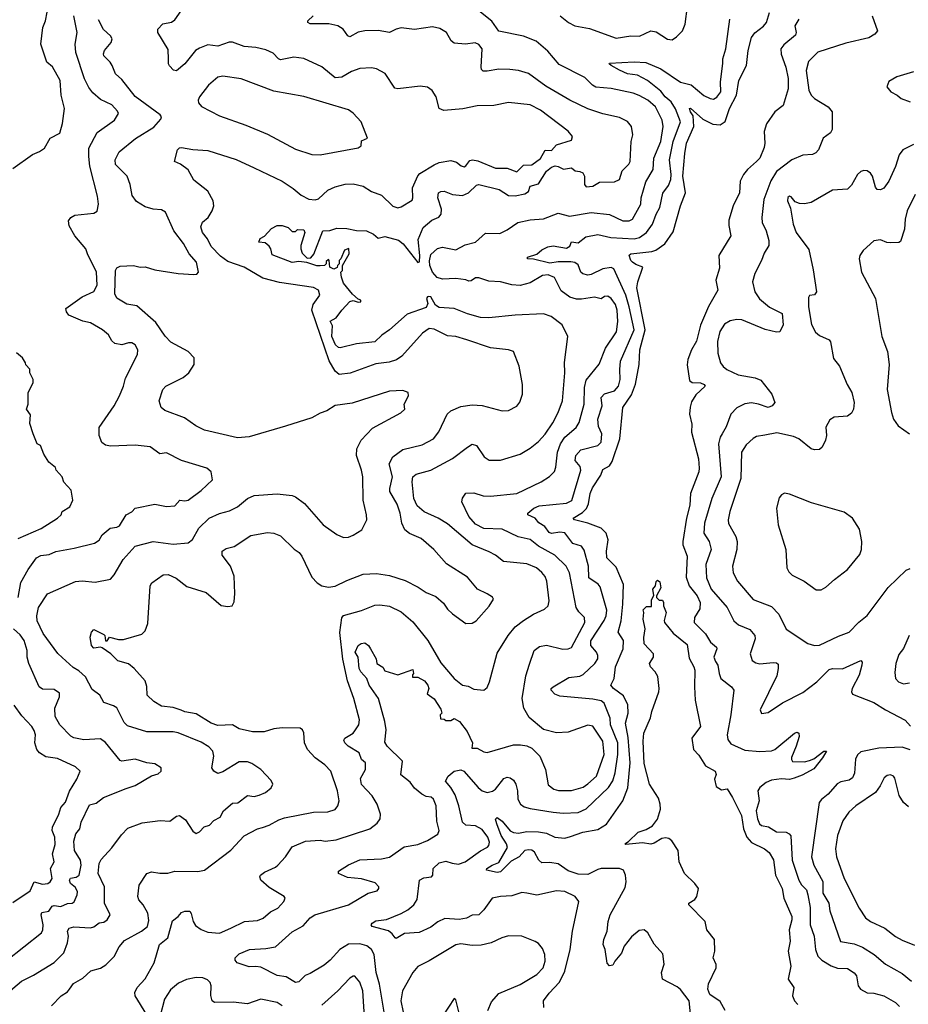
# Model space of a CAD drawing. Extents: x 1771496 to 1971148, y 471553 to 643630.
# Tile 18 of 256: x 1807707 to 1813083, y 538623 to 544582. Entities that reach past the tile are written whole.
import ezdxf

# ---------------------------------------------------------------- set-up
doc = ezdxf.new("R2010")
doc.units = 0

msp = doc.modelspace()

# ---------------------------------------------------------------- linework, layer by layer
at = {"layer": '0CON10XD'}
for points in [[(1810976.5, 544605), (1811026.7, 544565), (1811064.8, 544544.8), (1811155, 544529.3), (1811315, 544470), (1811405, 544483.8), (1811457.1, 544482.9), (1811525.4, 544515.4), (1811558.5, 544508.5), (1811626.1, 544463.9), (1811655, 544461.2), (1811681.2, 544478.8), (1811716, 544515), (1811734, 544555), (1811746.9, 544665)], [(1807665, 543682.5), (1807783.9, 543766.1), (1807826.1, 543783.9), (1807857.5, 543805), (1807890, 543865), (1807950, 543895), (1807966.2, 543955), (1807978, 544045), (1807957.1, 544125), (1807952, 544215), (1807905, 544297.5), (1807870, 544325), (1807834.2, 544435), (1807847.1, 544535), (1807862.5, 544575), (1807872.2, 544627.8)], [(1808088.1, 542758.1), (1808004.6, 542794.6), (1807989.2, 542815), (1807985.8, 542835), (1808085, 542904.5), (1808155, 542937.1), (1808174.6, 542975.4), (1808170.7, 543055), (1808116.5, 543165), (1808107.5, 543195), (1808040.6, 543275), (1808006.7, 543335), (1808001.4, 543365), (1808015, 543385.8), (1808040.7, 543399.3), (1808155, 543410.5), (1808176.2, 543423.8), (1808182.9, 543465), (1808177.5, 543515), (1808131.5, 543695), (1808124.3, 543754.2), (1808125.8, 543804.2), (1808175, 543900.5), (1808280.8, 543975), (1808304.3, 544015), (1808299.2, 544029.2), (1808265, 544066.9), (1808195, 544099.4), (1808148.6, 544138.6), (1808125, 544171.2), (1808099.5, 544225), (1808046.3, 544383.7), (1808041.8, 544435), (1808053.6, 544505), (1808033.8, 544605)], [(1809278, 542992), (1809177.4, 543017.4), (1809065, 543085.3), (1808965, 543117.9), (1808921.5, 543151.5), (1808865, 543210), (1808842.7, 543255), (1808813.4, 543295), (1808802.1, 543327.9), (1808812.5, 543357.5), (1808847.1, 543385), (1808871.1, 543425), (1808880.6, 543455), (1808876.7, 543485), (1808844.3, 543545), (1808761.1, 543611.1), (1808725, 543673.8), (1808678.6, 543708.6), (1808643.3, 543725), (1808661.4, 543795), (1808672.6, 543807.4), (1808685, 543809.4), (1808755, 543796.9), (1808845, 543791.1), (1809016.9, 543736.9), (1809125.4, 543685.4), (1809295.4, 543605.4), (1809361.4, 543561.4), (1809409.7, 543519.7), (1809456.6, 543496.6), (1809495, 543491.2), (1809515, 543497.5), (1809570.2, 543549.8), (1809615, 543571.1), (1809675, 543587.8), (1809725, 543588.1), (1809785, 543575.7), (1809835, 543543.1), (1809895, 543520), (1809965, 543453.3), (1809995, 543444.5), (1810015, 543448.9), (1810080.3, 543489.7), (1810086.2, 543505), (1810083.2, 543565), (1810115, 543637.3), (1810128.3, 543651.7), (1810215, 543704), (1810245, 543718.6), (1810315, 543730.8), (1810349.5, 543719.5), (1810376.9, 543696.9), (1810395, 543691.8), (1810405, 543697.1), (1810429.2, 543730.8), (1810445.3, 543734.7), (1810477.8, 543727.8), (1810585, 543682.7), (1810655, 543682.7), (1810715, 543661.2), (1810755, 543702.7), (1810805, 543704.7), (1810858.5, 543741.5), (1810885, 543791.9), (1810925, 543790), (1810954.7, 543825.3), (1811045, 543853.8), (1811052, 543875), (1811025, 543906.9), (1810857.8, 544035), (1810795, 544066.4), (1810665, 544080.4), (1810575, 544062.5), (1810475, 544061.8), (1810387.6, 544042.4), (1810272, 544032), (1810244.3, 544045), (1810225.5, 544115.5), (1810203.2, 544153.2), (1810174.3, 544174.3), (1810129.7, 544180.3), (1809995, 544164.4), (1809977, 544167), (1809917.5, 544257.5), (1809866.2, 544285), (1809835, 544291.2), (1809765, 544287.3), (1809715, 544269.1), (1809655, 544234.6), (1809615, 544231.2), (1809535, 544296.7), (1809425, 544347.1), (1809365, 544355.7), (1809285, 544339.2), (1809272, 544345), (1809239.8, 544379.8), (1809195, 544400), (1809134.5, 544414.5), (1809065, 544419.5), (1808994.5, 544445.5), (1808973.9, 544446.1), (1808905, 544422), (1808845, 544431.1), (1808795, 544410), (1808770.8, 544395), (1808705, 544314.3), (1808655, 544272), (1808636.4, 544276.4), (1808612.5, 544302.5), (1808606.2, 544315), (1808607.5, 544342.5), (1808605, 544402.5), (1808543.3, 544505), (1808543.3, 544525), (1808573.6, 544556.4), (1808625, 544567.1), (1808645, 544581.9), (1808684.4, 544635)], [(1810547.7, 541362.3), (1810443.7, 541403.7), (1810295, 541530.5), (1810239.2, 541565), (1810154.7, 541604.7), (1810110.9, 541640.9), (1810091.8, 541685), (1810080.4, 541785), (1810085, 541816), (1810105, 541832.5), (1810194, 541855), (1810325, 541925.6), (1810415, 541995.7), (1810445, 542012.5), (1810470, 542005), (1810517.6, 541937.6), (1810547.3, 541917.3), (1810615, 541917.1), (1810735, 541953.1), (1810795, 541990), (1810845, 542030), (1810885, 542072.9), (1810932, 542142), (1810965.5, 542205), (1810990.5, 542275), (1811004.4, 542445), (1811003.4, 542506.6), (1811022.5, 542665), (1810989.4, 542735), (1810922.5, 542785), (1810875, 542801.5), (1810705, 542793.8), (1810545, 542778.5), (1810495, 542780.4), (1810415, 542802.9), (1810334.7, 542834.7), (1810245, 542840), (1810222.2, 542855), (1810195, 542904), (1810182.3, 542907.7), (1810174.3, 542905.7), (1810168.8, 542895), (1810175.7, 542865), (1810165, 542840), (1810050.4, 542799.6), (1809945, 542705.8), (1809897.6, 542672.4), (1809855, 542633.1), (1809745, 542620), (1809645, 542597.1), (1809635, 542598.6), (1809618.1, 542615), (1809595.7, 542665), (1809598.8, 542728.8), (1809585, 542757.5), (1809621.9, 542778.1), (1809655.8, 542825), (1809705, 542876.2), (1809725, 542882.5), (1809755, 542872.5), (1809770, 542875), (1809770, 542885), (1809755, 542890), (1809720.5, 542920.5), (1809665, 542986.7), (1809653.3, 543025), (1809650, 543055), (1809660, 543065), (1809660, 543095), (1809700, 543165), (1809698.3, 543198.3), (1809671.7, 543188.3), (1809650, 543135), (1809640, 543125), (1809640, 543105), (1809630, 543095), (1809628.3, 543081.7), (1809606.7, 543073.3), (1809582.5, 543085), (1809580, 543125), (1809575, 543130), (1809561.7, 543118.3), (1809560, 543105), (1809550, 543095), (1809525, 543092), (1809505, 543092.9), (1809443.3, 543113.3), (1809395, 543118), (1809355, 543112.9), (1809235, 543160), (1809226.4, 543196.4), (1809215, 543212.5), (1809191.7, 543231.7), (1809152.5, 543235), (1809161.7, 543258.3), (1809188.3, 543271.7), (1809230.8, 543319.2), (1809263.6, 543336.4), (1809295, 543336.7), (1809330, 543325), (1809355, 543300), (1809375, 543300), (1809388.3, 543311.7), (1809425, 543310), (1809432.5, 543295), (1809407.5, 543215), (1809407.5, 543195), (1809415, 543170), (1809445, 543140), (1809468.3, 543141.7), (1809487, 543163), (1809540, 543305), (1809583, 543307), (1809625, 543320), (1809685, 543318), (1809745, 543306.7), (1809805, 543303.8), (1809847.5, 543285), (1809875, 543260), (1809915, 543270), (1809997.9, 543247.9), (1810026.4, 543226.4), (1810115, 543112.5), (1810125, 543117.5), (1810127.8, 543155), (1810118.3, 543251.7), (1810147.3, 543325), (1810200.8, 543369.2), (1810243.3, 543386.7), (1810257.1, 543405), (1810259.3, 543435), (1810237.3, 543505), (1810240.8, 543535), (1810255, 543543.1), (1810275, 543543.5), (1810325, 543523.6), (1810385, 543518.6), (1810422, 543535), (1810469.9, 543580.1), (1810485, 543584.1), (1810608, 543555), (1810665, 543517.8), (1810705, 543516.7), (1810762, 543528), (1810785, 543542.9), (1810794.5, 543575), (1810845, 543588.8), (1810894.4, 543665.6), (1810925, 543690.6), (1810947.1, 543697.1), (1810964.7, 543694.7), (1810997.7, 543677.7), (1811045, 543685.4), (1811067.8, 543667.8), (1811095, 543664.5), (1811112.9, 543655), (1811124, 543635), (1811124.1, 543584.1), (1811135, 543570.6), (1811175, 543573.9), (1811215, 543598), (1811305, 543601.4), (1811335, 543614.3), (1811352.4, 543667.6), (1811392, 543708), (1811400, 543725), (1811406.9, 543845), (1811416.9, 543885), (1811407.5, 543935), (1811385, 543966), (1811335, 543990.8), (1811235, 544011.9), (1811145, 544043.5), (1811035.3, 544095.3), (1810890.7, 544180.7), (1810785, 544256.9), (1810725.5, 544275.5), (1810671.7, 544281.7), (1810605, 544281.9), (1810535, 544270), (1810511.5, 544271.5), (1810501.5, 544281.5), (1810498.9, 544295), (1810505.7, 544405), (1810485, 544432), (1810462.7, 544442.7), (1810404.4, 544434.4), (1810335, 544440.8), (1810318, 544455), (1810288, 544505), (1810248.9, 544528.9), (1810205, 544538.2), (1810095, 544523.5), (1810015, 544532.5), (1809985, 544525.6), (1809945, 544505.6), (1809875, 544517.5), (1809794.6, 544515.4), (1809755, 544506.5), (1809705, 544478.6), (1809691.4, 544485), (1809663.1, 544525), (1809632, 544545), (1809576.7, 544556.7), (1809465, 544557.5), (1809450, 544565), (1809450, 544575), (1809482, 544605)], [(1809915.6, 540335), (1809877.5, 540475), (1809821.2, 540555), (1809806.2, 540595), (1809770, 540635), (1809761.4, 540655), (1809753.8, 540725), (1809736.2, 540755), (1809754.5, 540795.5), (1809772.6, 540807.4), (1809795, 540810), (1809817.5, 540795), (1809830, 540775), (1809862.5, 540715), (1809867.5, 540685), (1809903, 540663), (1809915, 540642.5), (1809995, 540617.5), (1810085, 540650), (1810090, 540625), (1810083, 540617), (1810083.3, 540603.3), (1810115, 540602.5), (1810155, 540581.2), (1810175.8, 540555), (1810182.5, 540535), (1810171.7, 540501.7), (1810215, 540471.2), (1810255, 540410), (1810260, 540385), (1810250, 540375), (1810251.7, 540351.7), (1810275, 540350), (1810285, 540340), (1810315, 540340), (1810335, 540352.5), (1810367.5, 540335), (1810413.3, 540275), (1810445.6, 540205), (1810443.1, 540173.1), (1810475, 540172.7), (1810515, 540150.9), (1810535, 540148.2), (1810695, 540194.4), (1810735.8, 540194.2), (1810775, 540188.6), (1810805, 540172.9), (1810852.9, 540125), (1810887.5, 540045), (1810905, 539951.2), (1810938.8, 539925), (1810967.2, 539917.2), (1811045, 539916.9), (1811115, 539938.4), (1811145, 539957.5), (1811196.7, 540005), (1811242.2, 540135), (1811235, 540215.7), (1811175, 540306.2), (1811145, 540313.5), (1811025, 540270.8), (1810955, 540266), (1810876.8, 540286.8), (1810789.5, 540359.5), (1810756.8, 540415), (1810746.2, 540473.8), (1810769.1, 540610.9), (1810791.7, 540681.7), (1810820, 540765), (1810851.7, 540788.3), (1810895, 540797.5), (1810993.4, 540773.4), (1811025, 540774.4), (1811045, 540781.9), (1811125.9, 540935), (1811123.9, 540963.9), (1811088.7, 540998.7), (1811074, 541025), (1811033.4, 541235), (1811012, 541275), (1810945, 541342.3), (1810845, 541396.6), (1810795, 541436.3), (1810722.4, 541452.4), (1810625, 541498), (1810515, 541503.1), (1810465, 541529.3), (1810424.6, 541575), (1810381.9, 541665), (1810385, 541687.5), (1810405.9, 541715.9), (1810455, 541718.9), (1810511.2, 541701.2), (1810555, 541697.7), (1810715, 541714.5), (1810862, 541785), (1810912.8, 541817.2), (1810942.7, 541847.3), (1810951.2, 541875), (1810960.2, 541965), (1810979.4, 542015), (1811005.4, 542055), (1811073.8, 542115), (1811091.9, 542145), (1811122.5, 542255), (1811124, 542356), (1811135, 542400.6), (1811213.1, 542496.9), (1811251.8, 542595), (1811316.9, 542693.1), (1811325.8, 542755), (1811320.8, 542825), (1811310.7, 542859.3), (1811285.6, 542895.6), (1811265, 542909.2), (1811245, 542906.8), (1811225, 542892.2), (1811185, 542903.6), (1811105, 542890.9), (1811075, 542891.8), (1811035, 542902.7), (1810981.8, 542941.8), (1810942.2, 543022.2), (1810905, 543037.4), (1810870.8, 543035), (1810795, 542990), (1810735, 542974.3), (1810685, 542977.1), (1810615, 542996.7), (1810545, 543000.6), (1810485, 543020), (1810465, 543020), (1810438.1, 543001.9), (1810425, 543000.3), (1810405, 543008.5), (1810345, 543015.4), (1810265, 543010.9), (1810232.1, 543022.1), (1810205, 543053.3), (1810188.4, 543095), (1810186.4, 543123.7), (1810195, 543161.4), (1810235, 543197.5), (1810265.7, 543205.7), (1810345, 543189.2), (1810401.3, 543218.7), (1810465, 543236.2), (1810525, 543290.8), (1810610.9, 543289.1), (1810655, 543310), (1810720, 543355), (1810795, 543370.5), (1810875, 543377.8), (1810965, 543410.8), (1811033.3, 543393.3), (1811165, 543414.6), (1811275, 543402.5), (1811355, 543365.5), (1811395, 543365.4), (1811415, 543374.5), (1811464.7, 543465), (1811467.3, 543505), (1811495, 543600.6), (1811539.3, 543675), (1811544.2, 543745), (1811585.2, 543845), (1811600.3, 543935), (1811594.7, 543975), (1811554, 544055), (1811507.1, 544095), (1811455, 544124.1), (1811418.3, 544138.3), (1811285, 544165.2), (1811193, 544173), (1811173.2, 544185), (1811125, 544232.9), (1810971.2, 544311.2), (1810902, 544392), (1810832.4, 544452.4), (1810755, 544481.8), (1810605, 544512.5), (1810563.5, 544573.5), (1810475, 544643.3)], [(1811433.1, 542376.9), (1811453.7, 542496.3), (1811458.8, 542585), (1811491.3, 542705), (1811441.3, 542958.7), (1811446.9, 542995), (1811476, 543085), (1811435, 543100), (1811413.8, 543115), (1811403.3, 543125), (1811393.6, 543156.4), (1811405, 543166.2), (1811530.6, 543179.4), (1811555, 543187.5), (1811610.9, 543225), (1811661.4, 543298.6), (1811704.7, 543455.3), (1811734.1, 543535), (1811718.1, 543635), (1811731.7, 543771.7), (1811741.6, 543835), (1811786.4, 543935), (1811780.7, 544000.7), (1811764.6, 544025), (1811760, 544045), (1811765, 544047.1), (1811840.6, 543980.6), (1811900.8, 543950.8), (1811945, 543945.3), (1811975, 543966.4), (1812001.1, 544045), (1812044.6, 544125.4), (1812058.2, 544215), (1812104.6, 544305.4), (1812114.2, 544395.8), (1812133.9, 544475), (1812155, 544503.2), (1812206.9, 544543.1), (1812225.4, 544565), (1812243.8, 544625)], [(1812863.8, 544605), (1812896.2, 544515), (1812880, 544495), (1812845, 544472.5), (1812705, 544440.9), (1812535, 544386.5), (1812479.8, 544330.2), (1812464.6, 544274.6), (1812481.8, 544155), (1812495.6, 544125), (1812514.7, 544104.7), (1812598.1, 544055), (1812623.2, 544025), (1812621.7, 543918.3), (1812611.9, 543898.1), (1812568, 543865), (1812540, 543795), (1812524.3, 543775.7), (1812504.3, 543765.7), (1812445, 543762), (1812378.8, 543735), (1812285, 543664.2), (1812252.1, 543607.9), (1812208.2, 543495), (1812196.7, 543385), (1812198.1, 543355), (1812222.5, 543305), (1812239.1, 543245), (1812240, 543215), (1812210, 543170), (1812194.5, 543125), (1812154.6, 543045.4), (1812140.5, 542995), (1812155, 542936.2), (1812183.1, 542893.1), (1812243, 542843), (1812320, 542805), (1812325.7, 542735), (1812305, 542692.5), (1812285, 542691.2), (1812217.6, 542707.6), (1812075, 542766.5), (1812045, 542767.5), (1812005, 542759.4), (1811970.8, 542739.2), (1811942.5, 542695), (1811929.5, 542635), (1811931.5, 542565), (1811947.8, 542505), (1811962.6, 542482.6), (1811984.4, 542465), (1812053.9, 542433.9), (1812156.7, 542415), (1812190.8, 542400.8), (1812257.1, 542315), (1812276, 542265), (1812260, 542245), (1812235, 542234.4), (1812176.3, 542256.3), (1812135, 542263.5), (1812095, 542257.3), (1812046.1, 542233.9), (1812008.6, 542195), (1811981.7, 542118.3), (1811956.9, 542075), (1811944.5, 542055), (1811934.7, 542015), (1811950.9, 541815), (1811895, 541684.2), (1811849.7, 541535), (1811846.9, 541475), (1811879.2, 541425), (1811889.6, 541375), (1811858.8, 541285), (1811861.9, 541205), (1811891.3, 541135), (1811987.3, 541025), (1812027.1, 540945), (1812055, 540920.6), (1812125, 540890.8), (1812154.3, 540855), (1812156.9, 540835), (1812125.5, 540745), (1812139.4, 540705), (1812160.8, 540690.8), (1812185, 540684.6), (1812265, 540692.2), (1812285, 540690), (1812295, 540682.5), (1812296.7, 540655), (1812288, 540612), (1812186.7, 540405), (1812195, 540383.3), (1812235, 540390), (1812322.1, 540447.9), (1812445, 540510), (1812529.5, 540575), (1812605, 540650.5), (1812625, 540656.5), (1812685, 540653.5), (1812795, 540703.3), (1812803.8, 540693.8), (1812802.5, 540675), (1812785.4, 540614.6), (1812742.9, 540535), (1812740, 540515), (1812745, 540500), (1812875, 540450), (1812944.6, 540404.6), (1813065, 540342), (1813097.3, 540307.3)], [(1808788.8, 543055), (1808776.4, 543115), (1808731.2, 543165), (1808697.9, 543227.9), (1808639.2, 543305), (1808587.9, 543417.9), (1808565, 543432), (1808515, 543436.2), (1808465, 543448.8), (1808412.4, 543482.4), (1808388, 543518), (1808375.6, 543585), (1808356.9, 543635), (1808285.5, 543705), (1808284.5, 543735), (1808307.5, 543782.5), (1808407, 543863), (1808518.1, 543931.9), (1808560.3, 543979.7), (1808564, 543995), (1808556.3, 544006.3), (1808405, 544117.5), (1808325, 544219.6), (1808285.3, 544255), (1808266.2, 544305), (1808254.4, 544325), (1808215, 544364.2), (1808212.9, 544375), (1808220, 544395), (1808260.8, 544445), (1808266.8, 544466.8), (1808256, 544485), (1808212.9, 544522.9), (1808182.4, 544582.4)], [(1810878.8, 538605), (1810876.2, 538645), (1810909.8, 538690.2), (1810973.2, 538756.8), (1811004.6, 538824.6), (1811038, 538955), (1811052.2, 539065), (1811089.4, 539245), (1811067.5, 539275), (1811005, 539306.4), (1810955, 539309.6), (1810835, 539283.9), (1810775.5, 539295.5), (1810745, 539299.4), (1810685, 539279.6), (1810615, 539275.5), (1810565, 539265.6), (1810515, 539194.2), (1810484.3, 539165.7), (1810445, 539161.9), (1810410, 539145), (1810365, 539136.2), (1810277.9, 539142.1), (1810237.1, 539122.9), (1810195, 539090.8), (1810123.1, 539056.9), (1810035, 539050.9), (1809985, 539022.5), (1809977.5, 539025), (1809960.2, 539050.2), (1809937.6, 539067.6), (1809840, 539095), (1809833.8, 539105), (1809838.8, 539115), (1809862.1, 539127.9), (1809925, 539136.9), (1810015, 539171.9), (1810055, 539195.8), (1810092, 539225), (1810111.7, 539258.3), (1810125.8, 539374.2), (1810151.7, 539388.3), (1810198.8, 539395), (1810207.1, 539405), (1810208.6, 539445), (1810245, 539480), (1810285, 539489.5), (1810322.5, 539477.5), (1810362.2, 539472.2), (1810401.9, 539485), (1810495, 539551.8), (1810537.1, 539575), (1810545.5, 539585), (1810548.2, 539605), (1810539.5, 539635), (1810505, 539681.9), (1810465, 539703.1), (1810405, 539707.1), (1810386.4, 539726.4), (1810363.8, 539825), (1810340.6, 539890.6), (1810314.7, 539935), (1810283, 539973), (1810298.9, 540005), (1810335, 540034.2), (1810375, 540041.4), (1810394.7, 540034.7), (1810479.6, 539935), (1810505, 539915.4), (1810535, 539905.4), (1810567.1, 539912.9), (1810585.3, 539924.7), (1810635, 539989.4), (1810655, 539998.1), (1810675, 539994.4), (1810695, 539979.2), (1810708.8, 539955), (1810719.2, 539915), (1810721.2, 539865), (1810735.7, 539835), (1810759.4, 539819.4), (1810795, 539808.4), (1810935, 539785.8), (1810995, 539780), (1811085, 539783.4), (1811135, 539806.6), (1811269.1, 539935), (1811294.8, 539975), (1811309.3, 540025), (1811325.5, 540134.5), (1811325.2, 540205), (1811281.2, 540315), (1811279.3, 540355), (1811243.8, 540445), (1811225, 540460.4), (1811175, 540470), (1810975, 540487.7), (1810945, 540500.5), (1810922, 540525), (1810922, 540535), (1810933.8, 540545), (1811029.2, 540600.8), (1811095, 540609.3), (1811115, 540618.7), (1811186.8, 540685), (1811204.6, 540715), (1811205.4, 540735), (1811197.3, 540755), (1811162.7, 540795), (1811163.1, 540823.1), (1811243.7, 540946.3), (1811255.2, 540975), (1811258.8, 541008.8), (1811219.1, 541149.1), (1811205.7, 541165.7), (1811150.4, 541205), (1811147.8, 541275), (1811122.6, 541372.6), (1811105, 541395.7), (1811052.6, 541412.6), (1811005.8, 541475.8), (1810975, 541481.6), (1810925, 541472.9), (1810909.2, 541479.2), (1810883.6, 541515), (1810848.1, 541538.1), (1810825.3, 541565.3), (1810782, 541585), (1810780.8, 541595), (1810817.3, 541625), (1810849.5, 541640.5), (1811015, 541655.3), (1811047.3, 541672.8), (1811102.1, 541855), (1811097.6, 541877.6), (1811067.8, 541915), (1811071.8, 541945), (1811101.9, 541978.1), (1811205.4, 542004.6), (1811224.3, 542025), (1811228.6, 542075), (1811209.3, 542119.3), (1811203.8, 542165), (1811230.7, 542245), (1811225.5, 542295), (1811245, 542318.5), (1811305, 542335.3), (1811330, 542365), (1811340, 542405), (1811337.2, 542465), (1811342.3, 542515), (1811424.4, 542705.6), (1811395.1, 542845), (1811373.2, 542915), (1811302.2, 543075), (1811285, 543082), (1811235.3, 543074.7), (1811165, 543040), (1811145, 543036.5), (1811113.9, 543043.9), (1811102.2, 543055), (1811085, 543098.1), (1811065, 543112.1), (1811042.2, 543117.8), (1810965, 543117.3), (1810915, 543109.5), (1810815, 543133.6), (1810780, 543135), (1810780, 543145), (1810835, 543163.3), (1810865, 543189.4), (1810901.7, 543208.3), (1810935, 543214.6), (1811015, 543199.1), (1811035, 543211.4), (1811045, 543238.1), (1811085, 543232.7), (1811132.2, 543267.8), (1811205, 543281.8), (1811282.5, 543265), (1811425, 543255.8), (1811456.9, 543265), (1811499.5, 543295), (1811536.1, 543345), (1811556.8, 543405), (1811579.2, 543445), (1811597, 543533), (1811631.2, 543578.8), (1811646.5, 543615), (1811649, 543645), (1811637.9, 543735), (1811661.4, 543845), (1811705.2, 543965), (1811675, 544042.7), (1811647.6, 544085), (1811611.4, 544115), (1811585, 544149.7), (1811505, 544214.2), (1811445, 544246.4), (1811385, 544255.5), (1811335, 544276.4), (1811286.2, 544305), (1811273.3, 544315), (1811275, 544320), (1811425, 544327.8), (1811495, 544322.2), (1811585, 544285.3), (1811705, 544203.3), (1811768.7, 544188.7), (1811845, 544124.4), (1811885, 544104.4), (1811905, 544101.4), (1811925, 544112.9), (1811949.6, 544145), (1811947.6, 544205), (1811961.5, 544318.5), (1811960.5, 544345), (1811979.5, 544405), (1812003.6, 544585)], [(1812420, 544585), (1812396, 544545), (1812404.2, 544505), (1812400.6, 544489.4), (1812329.2, 544430.8), (1812312.3, 544405), (1812313, 544373), (1812342.7, 544295), (1812357.1, 544227.1), (1812356.6, 544163.4), (1812326.9, 544063.1), (1812274.8, 544025.2), (1812225, 543951.2), (1812211.5, 543905), (1812215.3, 543835.3), (1812210.5, 543809.5), (1812185.5, 543745), (1812165, 543723.5), (1812109.4, 543675), (1812085.4, 543644.6), (1812066.7, 543605), (1812061.1, 543535), (1812024.1, 543455.9), (1811998, 543368), (1811997.2, 543337.2), (1812010, 543275), (1811937.5, 543155), (1811940.7, 543079.3), (1811918, 543005), (1811931.2, 542945), (1811873.6, 542846.3), (1811826.4, 542733.6), (1811802.4, 542637.6), (1811771.5, 542585), (1811748.8, 542525), (1811746.1, 542493.9), (1811759.1, 542399.1), (1811775, 542385.6), (1811826.7, 542385), (1811848, 542375), (1811853.8, 542365), (1811797.8, 542312.2), (1811770.6, 542269.4), (1811763, 542237), (1811760, 542195), (1811773.5, 542135), (1811772.1, 542085), (1811812.7, 541925), (1811817.4, 541867.4), (1811815.5, 541845), (1811766.2, 541715), (1811761.2, 541645), (1811740.4, 541565), (1811718.8, 541425), (1811719.5, 541405), (1811745.4, 541335), (1811738.1, 541208.1), (1811756.9, 541155), (1811806, 541095), (1811823.1, 541055), (1811822.7, 541017.3), (1811790, 540965), (1811787.1, 540935), (1811855.6, 540865.6), (1811885.5, 540815), (1811922.9, 540785), (1811925.6, 540775), (1811906.2, 540725), (1811917.2, 540697.2), (1811930.5, 540675), (1811937.8, 540625), (1811949.2, 540595), (1812014.3, 540545), (1812026.7, 540525), (1812009.8, 540375), (1811986.6, 540255), (1811991.8, 540225), (1812008.9, 540198.9), (1812095, 540160.8), (1812185, 540153.6), (1812255, 540158.2), (1812275, 540165.5), (1812394.2, 540265), (1812411.2, 540271.2), (1812420, 540265), (1812421.9, 540245), (1812405.3, 540184.7), (1812377, 540117), (1812375.6, 540105), (1812383, 540093), (1812455, 540091.1), (1812485, 540098.2), (1812510.9, 540109.2), (1812572, 540155), (1812588, 540155), (1812564.5, 540115), (1812511.9, 540048.1), (1812440.6, 540009.4), (1812392.1, 539992.1), (1812365, 539984.7), (1812315, 539987.7), (1812255, 539980), (1812223.1, 539965), (1812185.6, 539935), (1812173.5, 539915), (1812180.8, 539855), (1812163, 539795), (1812170.3, 539745), (1812183.1, 539715), (1812195, 539704.6), (1812236.6, 539696.6), (1812285, 539667.7), (1812344.7, 539664.7), (1812362.9, 539655), (1812372.2, 539642.2), (1812380.5, 539495), (1812420.6, 539375), (1812436.5, 539346.5), (1812466.2, 539316.2), (1812475, 539286), (1812490.1, 539210.1), (1812489.7, 539105), (1812513.1, 539035), (1812522.5, 538955), (1812536.5, 538915), (1812560.4, 538890.4), (1812615.9, 538855.9), (1812655, 538841.8), (1812715, 538839.6), (1812755, 538814.4), (1812769.1, 538795), (1812780, 538735), (1812794.4, 538714.4), (1812835, 538692.5), (1812875, 538691.1), (1812934.6, 538674.6), (1813005, 538633.3), (1813029.1, 538609.1)], [(1809525, 543764.2), (1809755, 543806.7), (1809771.7, 543818.3), (1809775, 543850), (1809810, 543865), (1809772.5, 543965), (1809725, 544017.5), (1809695.9, 544035.9), (1809425, 544117.1), (1809245, 544150.6), (1809047.5, 544225), (1808935, 544240.8), (1808905, 544234.2), (1808849.2, 544185), (1808794, 544115), (1808786.2, 544095), (1808788.3, 544078.3), (1808805.9, 544055.9), (1808915, 544000.8), (1809074.5, 543944.5), (1809205, 543888.6), (1809375, 543798.6), (1809475, 543765.8), (1809525, 543764.2)], [(1813115, 544267.1), (1813014.2, 544235.8), (1812965, 544207.5), (1812952.5, 544175), (1812977.5, 544145), (1813015, 544126.2), (1813040, 544105), (1813095, 544084.4)], [(1813115, 543826.9), (1813049.4, 543795), (1813027.5, 543765), (1813006.3, 543693.7), (1812965, 543605.8), (1812935, 543562.9), (1812915, 543552), (1812895, 543554), (1812885, 543568.8), (1812866.2, 543635), (1812855, 543654.2), (1812835, 543666.7), (1812815, 543668.6), (1812795, 543662.5), (1812775.8, 543645), (1812739.1, 543580.9), (1812715, 543557.5), (1812625, 543550.5), (1812495, 543476.7), (1812455, 543467.1), (1812425, 543469.2), (1812399.5, 543479.5), (1812375, 543510), (1812365, 543513.3), (1812355, 543506.7), (1812352.5, 543485), (1812370.6, 543440.6), (1812386.7, 543345), (1812405.6, 543295), (1812480.8, 543190.8), (1812508, 543068), (1812528, 542935), (1812515, 542916.7), (1812485, 542912.5), (1812479.3, 542900.7), (1812480, 542845), (1812496.9, 542736.9), (1812520.8, 542690.8), (1812545, 542671.4), (1812603.3, 542645), (1812612.5, 542632.5), (1812631.5, 542531.5), (1812666.1, 542486.1), (1812712.5, 542375), (1812741.1, 542325), (1812755.5, 542265), (1812750.6, 542225), (1812739.3, 542200.7), (1812715, 542182.5), (1812635, 542177.5), (1812608.7, 542161.3), (1812583.7, 542116.3), (1812587.7, 542065), (1812582.9, 542037.1), (1812561.1, 541995), (1812545, 541981.8), (1812515, 541978.7), (1812494.8, 541984.8), (1812421.5, 542045), (1812389.2, 542059.2), (1812288.6, 542081.4), (1812215, 542067.5), (1812165, 542058.9), (1812145, 542047.8), (1812101.5, 542008.5), (1812073.1, 541965), (1812070.4, 541805), (1812002.9, 541605), (1811992.5, 541555), (1811995, 541533.8), (1812039.6, 541455), (1812048.5, 541425), (1812046.2, 541375), (1812020, 541275), (1812023.1, 541235), (1812050, 541185), (1812144.2, 541074.2), (1812255, 541030.6), (1812300, 540985), (1812345, 540894.2), (1812475, 540807.1), (1812515, 540795.8), (1812545, 540797.1), (1812661.2, 540851.2), (1812725, 540875.6), (1812783.8, 540936.2), (1812835, 540976.5), (1812961.1, 541145), (1813069.5, 541250.5), (1813095, 541260.5)], [(1813125, 543524), (1813076.7, 543425), (1813063.6, 543375), (1813059.2, 543315), (1813035, 543240), (1813025, 543234.3), (1812975, 543231.8), (1812953.8, 543233.8), (1812915, 543250), (1812875, 543244), (1812810, 543185), (1812790, 543155), (1812786, 543135), (1812800.8, 543055), (1812884.3, 542895), (1812922.5, 542665), (1812957.5, 542575), (1812968, 542495), (1812954.4, 542345), (1812980.8, 542205), (1812994.4, 542164.4), (1813021.2, 542125), (1813091.2, 542075)], [(1807625.5, 538685), (1807716.9, 538763.1), (1807790.5, 538799.5), (1807915, 538876.5), (1807973.3, 538935), (1807996.7, 538995), (1808001.2, 539035), (1807995.3, 539065), (1808005, 539084.5), (1808035, 539091.2), (1808135, 539085.8), (1808155, 539093.1), (1808187.4, 539117.4), (1808215, 539121.3), (1808235, 539134.6), (1808253.5, 539165), (1808219.5, 539235), (1808220.5, 539335), (1808180.4, 539415), (1808186.5, 539475), (1808199.8, 539500.2), (1808265, 539570), (1808321.7, 539648.3), (1808360.8, 539689.2), (1808447.9, 539722.1), (1808555.8, 539735.8), (1808615, 539732.5), (1808655, 539761.2), (1808673.9, 539766.1), (1808710.7, 539740.7), (1808755, 539671.2), (1808775, 539658), (1808795, 539668), (1808822.2, 539697.8), (1808855, 539707.8), (1808880.8, 539735), (1808919.2, 539755), (1808938.9, 539795), (1808995, 539840), (1809026.6, 539843.4), (1809085, 539886.9), (1809125, 539881.1), (1809155, 539888.6), (1809194.4, 539905.6), (1809227.1, 539932.9), (1809238.8, 539955), (1809227.9, 539977.9), (1809166, 540045), (1809111.7, 540081.7), (1809085, 540090), (1809035, 540091.1), (1808935, 540030.6), (1808905, 540020.8), (1808881.2, 540035), (1808868.6, 540055), (1808880.4, 540125), (1808874.5, 540155), (1808850.9, 540180.9), (1808805, 540209.2), (1808665, 540267.3), (1808635, 540272.7), (1808475, 540272.5), (1808358.3, 540308.3), (1808338, 540328), (1808295, 540417.5), (1808275, 540430.6), (1808215, 540450), (1808192, 540495), (1808145, 540528.8), (1808105, 540605.6), (1808065, 540640.6), (1808030.7, 540660.7), (1807962.7, 540722.7), (1807937.4, 540747.4), (1807848.3, 540868.3), (1807812.5, 540945), (1807810.8, 540975), (1807820.8, 541025), (1807875, 541107.5), (1808045, 541183.1), (1808085, 541185.6), (1808162.7, 541177.3), (1808255, 541196), (1808278, 541222), (1808332.2, 541315), (1808405, 541396.9), (1808514.3, 541424.3), (1808635, 541409.1), (1808725, 541416.9), (1808753.1, 541436.9), (1808791.1, 541505), (1808853.9, 541566.1), (1808915, 541594.4), (1808975, 541610), (1809025.3, 541634.7), (1809084, 541685), (1809125, 541702.1), (1809265, 541712.5), (1809355, 541701.9), (1809375.4, 541695.4), (1809429.2, 541655), (1809542.5, 541525), (1809625, 541465.8), (1809665, 541448), (1809695, 541450.8), (1809725, 541462), (1809775.9, 541494.1), (1809806.2, 541555), (1809805.8, 541585), (1809784.4, 541675), (1809783.3, 541815), (1809775.5, 541855), (1809743.8, 541945), (1809746.2, 541985), (1809773.4, 542036.6), (1809840.4, 542109.6), (1810013, 542203), (1810036.7, 542225), (1810033.3, 542255), (1810060, 542305), (1810057.5, 542325), (1810025, 542338), (1809945, 542334.3), (1809718.3, 542261.7), (1809615, 542246.7), (1809565.3, 542214.7), (1809525, 542201.8), (1809475, 542172.5), (1809315, 542122), (1809095, 542057.8), (1809025, 542051.9), (1808825, 542097.3), (1808772, 542125), (1808703.4, 542173.4), (1808585, 542217.8), (1808563.1, 542235), (1808550, 542275), (1808572.9, 542345), (1808590, 542365), (1808695, 542416.4), (1808730, 542445), (1808761.9, 542495), (1808763.1, 542535), (1808725, 542574.5), (1808621.4, 542631.4), (1808587.3, 542667.3), (1808530.4, 542750.4), (1808415, 542850), (1808355, 542861.4), (1808295, 542896), (1808283.1, 542923.1), (1808285.7, 543065), (1808295, 543080.8), (1808315, 543090.8), (1808395, 543094.6), (1808435, 543084.4), (1808465, 543087.1), (1808525, 543068.2), (1808666.3, 543046.3), (1808760.5, 543039.5), (1808777.7, 543042.3), (1808788.8, 543055)], [(1807899.2, 538615), (1807958, 538675), (1807995, 538698.6), (1808008.6, 538715), (1808031.4, 538748.6), (1808087.7, 538782.3), (1808136, 538825), (1808195, 538841.9), (1808227.5, 538862.5), (1808278.1, 538911.9), (1808309.1, 538970.9), (1808341.4, 539008.6), (1808444.4, 539065), (1808479.1, 539095), (1808488.8, 539131.2), (1808482.5, 539175), (1808453.8, 539225), (1808427.5, 539255), (1808422.2, 539275), (1808430, 539345), (1808476.7, 539415), (1808505, 539425.7), (1808555, 539417.1), (1808602.1, 539417.9), (1808645, 539429.2), (1808785, 539427.7), (1808825, 539435.5), (1808984.5, 539555.5), (1809065, 539642.5), (1809145, 539685.8), (1809175, 539694.3), (1809215, 539706.9), (1809275, 539740.6), (1809308.6, 539751.4), (1809485, 539787.1), (1809571.7, 539788.3), (1809615, 539802.5), (1809631.4, 539825), (1809639.4, 539855), (1809629.5, 539915), (1809590, 540035), (1809552.4, 540072.4), (1809494.7, 540114.7), (1809447.8, 540165), (1809430, 540205), (1809425.8, 540265.8), (1809416.7, 540285), (1809403.9, 540293.9), (1809295, 540296.4), (1809245, 540291.5), (1809185, 540271.8), (1809115, 540272.9), (1809035, 540290), (1808994.4, 540314.4), (1808905, 540311.5), (1808865, 540325.4), (1808775, 540380.4), (1808705, 540392.5), (1808683.8, 540403.8), (1808635, 540419), (1808565, 540427.9), (1808517.5, 540455), (1808477.1, 540495), (1808476.2, 540546.2), (1808465, 540580), (1808399.2, 540655), (1808365, 540683.1), (1808301.1, 540701.1), (1808257.1, 540745), (1808205, 540780), (1808195, 540784), (1808155, 540778.8), (1808140.8, 540795), (1808132.5, 540845), (1808140, 540875), (1808155, 540892.5), (1808215, 540861.2), (1808221.2, 540855), (1808225, 540823.3), (1808235, 540823.8), (1808250, 540845), (1808305, 540831.5), (1808335, 540830.5), (1808446.1, 540863.9), (1808466.7, 540883.3), (1808482.7, 540927.3), (1808496.9, 541155), (1808506, 541175), (1808575, 541223.1), (1808605, 541223.6), (1808652.5, 541202.5), (1808717.5, 541152.5), (1808835, 541115.8), (1808925, 541036.7), (1808965, 541031.2), (1808992.5, 541035), (1809005, 541060), (1809008.8, 541108.8), (1809004.2, 541215), (1808981.9, 541275), (1808932.4, 541342.4), (1808931.8, 541365), (1808955, 541382.5), (1809005, 541394.6), (1809105, 541460), (1809205, 541479.2), (1809245, 541474.2), (1809285, 541459.2), (1809368, 541378), (1809397.9, 541357.9), (1809414.6, 541334.6), (1809475, 541208), (1809507.1, 541175), (1809535, 541156.7), (1809575, 541147.8), (1809615, 541153.3), (1809685, 541188.9), (1809785.7, 541225.7), (1809865, 541231.1), (1809945, 541217.8), (1810038, 541188), (1810118.5, 541148.5), (1810165, 541115.6), (1810225, 541090.8), (1810271.4, 541051.4), (1810295, 541014.2), (1810325, 540985.8), (1810405, 540928), (1810445, 540930.8), (1810468, 540945), (1810547, 541033), (1810573.3, 541075), (1810567.5, 541087.5), (1810535, 541108), (1810476.2, 541135), (1810415, 541207.5), (1810288.7, 541288.7), (1810212.5, 541375), (1810135, 541441.9), (1810065, 541472.7), (1810036.5, 541495), (1810018.9, 541535), (1810009.4, 541595), (1809990.8, 541650.8), (1809946, 541726), (1809945.4, 541745), (1809962.5, 541815), (1809942.5, 541895), (1809963.8, 541936.2), (1810025, 541981.1), (1810141.1, 542008.9), (1810210, 542045), (1810242.6, 542087.4), (1810293.1, 542195), (1810315, 542215.7), (1810375, 542241.1), (1810445, 542251.9), (1810505, 542248.1), (1810625, 542215.8), (1810665, 542218), (1810715, 542244), (1810732.7, 542267.3), (1810748.6, 542315), (1810749.2, 542375), (1810729.2, 542485), (1810695, 542573.3), (1810664.3, 542584.3), (1810555, 542596.5), (1810412, 542645), (1810345, 542665.4), (1810295, 542668.8), (1810215, 542710), (1810185, 542712.7), (1810144.4, 542685), (1810018.1, 542545), (1809985.8, 542524.2), (1809941.2, 542508.8), (1809861.1, 542498.9), (1809706.1, 542443.9), (1809638.8, 542435), (1809615.6, 542455.6), (1809578.4, 542518.4), (1809474.8, 542825), (1809481.3, 542858.7), (1809522.5, 542915), (1809514, 542945), (1809485, 542961.1), (1809278, 542992)], [(1807697.3, 541085), (1807714.1, 541175.9), (1807757.5, 541255), (1807807.5, 541325), (1807835, 541339.6), (1807885, 541346.5), (1807925, 541363.8), (1808036.4, 541383.6), (1808160, 541415), (1808186.7, 541433.3), (1808205, 541465.5), (1808254.7, 541505.3), (1808295, 541510.9), (1808310.9, 541519.1), (1808350, 541585), (1808385, 541603.5), (1808404.7, 541625.3), (1808525, 541650), (1808595, 541636.7), (1808645, 541640.6), (1808674.6, 541675.4), (1808705, 541669.6), (1808725, 541674.5), (1808805, 541733.1), (1808872.5, 541797.5), (1808864.2, 541845), (1808838.3, 541868.3), (1808685, 541914.4), (1808595, 541960.6), (1808555, 541955.6), (1808495, 541998.1), (1808405, 542008.1), (1808255, 542000.5), (1808225, 542007.8), (1808204, 542024), (1808187.5, 542065), (1808188.1, 542115), (1808278.2, 542245), (1808311.1, 542305), (1808335.6, 542365), (1808347.4, 542412.6), (1808418.8, 542555), (1808421.2, 542585), (1808406.2, 542615), (1808385, 542626.2), (1808365, 542627.5), (1808325, 542614.2), (1808282.6, 542622.6), (1808265, 542638), (1808244.3, 542675), (1808207.5, 542705), (1808135, 542747.7), (1808088.1, 542758.1)], [(1807698, 541442), (1807837.2, 541502.8), (1807935, 541566), (1807956.7, 541585), (1807964.1, 541605.9), (1808010, 541635), (1808027.5, 541675), (1808017.5, 541735), (1807973.9, 541783.9), (1807962.5, 541815), (1807927.5, 541855), (1807923, 541873), (1807882.5, 541905), (1807853.3, 541953.3), (1807832.5, 542005), (1807812.5, 542015), (1807787.5, 542075), (1807768.3, 542138.3), (1807771.7, 542191.7), (1807747.5, 542225), (1807757.5, 542255), (1807757.5, 542325), (1807787.5, 542385), (1807787.5, 542405), (1807767.5, 542445), (1807767, 542467), (1807743, 542493), (1807742.5, 542505), (1807722.5, 542535), (1807687, 542567)], [(1811765, 538566.2), (1811757.5, 538645), (1811705, 538712.5), (1811685, 538730), (1811595.8, 538775.8), (1811590, 538815), (1811605.7, 538865.7), (1811598.1, 538928.1), (1811545, 538986.7), (1811506.2, 539055), (1811485, 539073.8), (1811455, 539070), (1811407.6, 539032.4), (1811364.3, 538975), (1811346.9, 538933.1), (1811306.9, 538885), (1811295, 538860), (1811275, 538856), (1811261.7, 538871.7), (1811248.8, 538955), (1811236.2, 538985), (1811240, 539015), (1811260.8, 539065), (1811266.5, 539125), (1811279.5, 539165), (1811369.3, 539330.7), (1811375.7, 539365), (1811372.9, 539405), (1811359.2, 539435), (1811335, 539445.3), (1811225, 539446.1), (1811205, 539439.2), (1811145, 539408.6), (1811085, 539410.6), (1811025, 539432.1), (1810965, 539472.9), (1810915, 539481.8), (1810865, 539478.6), (1810847.8, 539495), (1810822.2, 539545), (1810806.2, 539556.2), (1810785, 539559.2), (1810763.1, 539555), (1810728.2, 539515), (1810679.5, 539490.5), (1810615, 539425.4), (1810595, 539421.5), (1810530, 539435), (1810533.8, 539445), (1810565, 539465.4), (1810605, 539482.1), (1810657.4, 539572.6), (1810652.6, 539595), (1810619.5, 539645), (1810592.8, 539715), (1810585.9, 539744.1), (1810595, 539754), (1810625, 539732.3), (1810675, 539672.9), (1810695, 539662.2), (1810725, 539659.1), (1810775, 539668.4), (1810845, 539667.9), (1810895, 539658.2), (1810945, 539634.6), (1811005, 539628.9), (1811038.8, 539638.8), (1811114.1, 539665.9), (1811205, 539681.8), (1811256.4, 539713.6), (1811355.4, 539855), (1811386.2, 539933.8), (1811399.5, 540085), (1811388.2, 540238.2), (1811372.3, 540325), (1811388.4, 540385), (1811386.9, 540435), (1811359.9, 540489.9), (1811298.9, 540535), (1811282.9, 540555), (1811302.7, 540595), (1811311.8, 540665), (1811357.2, 540775), (1811359.7, 540825), (1811328.5, 540875), (1811346.1, 540945), (1811355.2, 541045), (1811359.5, 541165), (1811315, 541268), (1811259.1, 541325), (1811256.6, 541365), (1811267.4, 541435), (1811254.8, 541475), (1811225, 541504.8), (1811145, 541534.2), (1811064.2, 541555), (1811055.7, 541565), (1811111.2, 541598.8), (1811136.8, 541623.2), (1811148.5, 541651.5), (1811157.6, 541715), (1811171.5, 541748.5), (1811222.5, 541825), (1811235, 541859.4), (1811275, 541882.8), (1811292.1, 541907.9), (1811338.4, 542045), (1811355.3, 542235), (1811408.8, 542311.2), (1811433.1, 542376.9)], [(1812555, 541130.8), (1812585, 541147.5), (1812636, 541195), (1812715, 541254.3), (1812789.4, 541345), (1812800.6, 541375), (1812802.2, 541425), (1812788.7, 541498.7), (1812746.2, 541565), (1812695, 541602), (1812497.7, 541657.7), (1812365, 541711.2), (1812333.6, 541716.4), (1812315, 541707.5), (1812301.7, 541688.3), (1812286.2, 541625), (1812296.2, 541525), (1812341.2, 541375), (1812348, 541265), (1812360.9, 541240.9), (1812381.3, 541221.3), (1812453.7, 541183.7), (1812525, 541132), (1812555, 541130.8)], [(1808475, 538558.8), (1808406.2, 538675), (1808404, 538695), (1808417.5, 538725), (1808465, 538778), (1808520.5, 538875), (1808552.5, 538985), (1808603.5, 539026.5), (1808631.7, 539128.3), (1808665, 539153.8), (1808685, 539178.8), (1808705, 539186.2), (1808735, 539186.7), (1808745, 539172.5), (1808755.5, 539125), (1808770.4, 539100.4), (1808805, 539076.5), (1808845, 539060), (1808916.3, 539053.7), (1808985, 539083.6), (1809066.1, 539123.9), (1809145, 539130.9), (1809180, 539145), (1809225, 539182.1), (1809269.2, 539205), (1809305.7, 539245), (1809312, 539265), (1809306.2, 539275), (1809215, 539330), (1809166.2, 539375), (1809158.8, 539395), (1809163.3, 539405), (1809187.4, 539422.6), (1809255, 539453.1), (1809269.2, 539465), (1809314.4, 539515), (1809355, 539575.4), (1809435, 539610.6), (1809525, 539616.2), (1809555, 539610.7), (1809621.8, 539618.2), (1809824.5, 539685.5), (1809870.3, 539719.7), (1809887.1, 539745), (1809889.4, 539775), (1809870, 539835), (1809839.4, 539885), (1809775, 539954.4), (1809769.3, 539989.3), (1809798.6, 540045), (1809799.2, 540085), (1809775.5, 540105.5), (1809760.6, 540145), (1809694.3, 540185), (1809674.2, 540205), (1809668.3, 540221.7), (1809673.3, 540235), (1809723.8, 540265), (1809735, 540278), (1809758.6, 540315), (1809763.3, 540345), (1809727.5, 540475), (1809690.2, 540580.2), (1809662.5, 540712.5), (1809644.3, 540874.3), (1809655, 540962.9), (1809665, 540975.5), (1809773.8, 541006.2), (1809855, 541039.4), (1809885, 541041.1), (1809945, 541031.9), (1810015, 540998.1), (1810085, 540938), (1810176.1, 540826.1), (1810255, 540689.2), (1810335, 540594.2), (1810385.7, 540555.7), (1810419.3, 540549.3), (1810455, 540531.4), (1810515, 540524.2), (1810535, 540541.2), (1810549.4, 540575), (1810595, 540748.8), (1810661.1, 540855), (1810705, 540906.9), (1810755, 540946.9), (1810815, 540984.4), (1810882, 541015), (1810904.2, 541035), (1810910.9, 541065), (1810895.4, 541185), (1810885, 541212.5), (1810865, 541237.5), (1810832.5, 541265), (1810775, 541289.6), (1810633.5, 541303.5), (1810585, 541341.8), (1810547.7, 541362.3)], [(1811482.5, 540842.5), (1811490, 540895), (1811478.8, 540955), (1811482.5, 540995), (1811478.3, 541011.7), (1811498.3, 541031.7), (1811528.3, 541031.7), (1811528.3, 541071.7), (1811543, 541097), (1811537.5, 541135), (1811552.5, 541155), (1811557, 541183), (1811565, 541190), (1811580.7, 541180.7), (1811586.4, 541143.6), (1811560, 541095), (1811560, 541085), (1811575, 541070), (1811595, 541070), (1811602.5, 541055), (1811602.5, 541035), (1811618.8, 540995), (1811606.4, 540946.4), (1811608.8, 540935), (1811660, 540870), (1811745, 540800), (1811757.6, 540717.6), (1811786.2, 540666.2), (1811791.1, 540645), (1811788.5, 540545), (1811794.3, 540465), (1811826.7, 540305), (1811772.5, 540235), (1811784.2, 540165), (1811815, 540130.6), (1811856.2, 540066.2), (1811913.8, 540035), (1811920, 540015), (1811910, 539985), (1811921.2, 539941.2), (1811952.2, 539922.2), (1811987.1, 539927.1), (1812018.9, 539875), (1812073.5, 539765), (1812085.3, 539685), (1812106, 539635), (1812135, 539603.2), (1812212.5, 539565), (1812241.7, 539541.7), (1812266.9, 539496.9), (1812280, 539405), (1812319.6, 539325), (1812330.4, 539265), (1812377.7, 539155), (1812378.2, 539135), (1812362.3, 539075), (1812368.4, 539005), (1812356.1, 538945), (1812372.2, 538855), (1812356.5, 538775), (1812390, 538725), (1812381.8, 538675), (1812395, 538643.6), (1812415, 538622.9)], [(1807625, 538886.4), (1807837.8, 539055), (1807846.5, 539073.5), (1807848.4, 539105), (1807836.9, 539165), (1807841.3, 539178.7), (1807883.1, 539186.9), (1807903.5, 539216.5), (1807915, 539222.3), (1807955, 539215.3), (1807995, 539233.4), (1808024.6, 539235.4), (1808037.1, 539242.9), (1808054.6, 539285), (1808056.2, 539305), (1808045, 539329.6), (1808013.1, 539355), (1808008.2, 539375), (1808013.9, 539386.1), (1808047.5, 539392.5), (1808065.6, 539404.4), (1808078, 539465), (1808073.6, 539495), (1808038.2, 539555), (1808035, 539610), (1808045.5, 539655), (1808070, 539685), (1808078.9, 539725), (1808129.7, 539830.3), (1808168.6, 539841.4), (1808214, 539875), (1808350.5, 539929.5), (1808405, 539947.5), (1808505, 540005.8), (1808545, 540018.8), (1808563.3, 540035), (1808563.3, 540055), (1808525, 540079.2), (1808475, 540085.5), (1808405, 540106.4), (1808325, 540095.6), (1808315, 540098.9), (1808225, 540207.8), (1808195, 540230.5), (1808095, 540224.6), (1808035, 540235.4), (1808016.6, 540246.6), (1807950, 540315), (1807921.5, 540365), (1807918.5, 540415), (1807946.4, 540485), (1807946.9, 540506.9), (1807915, 540529.5), (1807845, 540530), (1807824.6, 540544.6), (1807761.5, 540685), (1807752.5, 540725), (1807751.8, 540765), (1807734.5, 540825), (1807710.1, 540860.1), (1807669.5, 540895)], [(1811975.4, 538585), (1811945, 538640.6), (1811882.1, 538682.1), (1811870.9, 538715), (1811873.6, 538746.4), (1811921.4, 538845), (1811920, 538865), (1811903.1, 538905), (1811911.9, 538945), (1811910, 539015), (1811863.3, 539075), (1811853.3, 539125), (1811756.2, 539225), (1811754.4, 539235.6), (1811791.4, 539258.6), (1811804.4, 539275), (1811814, 539325), (1811792.5, 539355), (1811728, 539415), (1811696.9, 539485), (1811691.3, 539555), (1811651.9, 539611.9), (1811635, 539627.3), (1811615, 539631.8), (1811592.5, 539627.5), (1811545, 539598.5), (1811525, 539593.1), (1811475, 539600.6), (1811375, 539591.2), (1811367.5, 539595), (1811390.8, 539609.2), (1811448.8, 539665), (1811497.8, 539682.2), (1811536.1, 539703.9), (1811565.3, 539744.7), (1811582.9, 539805), (1811581.4, 539835), (1811570.7, 539870.7), (1811516.6, 539956.6), (1811485, 540080), (1811478.5, 540215), (1811483.6, 540265), (1811522.4, 540357.6), (1811530.4, 540395), (1811574.4, 540515), (1811575.6, 540535), (1811566.7, 540606.7), (1811552, 540635), (1811523.8, 540665), (1811516.2, 540685), (1811542, 540725), (1811540.8, 540745), (1811485, 540804), (1811482.5, 540842.5)], [(1813088.1, 540855), (1813053.7, 540776.3), (1813025, 540740), (1813008.6, 540685), (1813002.3, 540632.3), (1813006, 540595), (1813023.8, 540575), (1813055, 540563.1), (1813090.5, 540569.5)], [(1807665, 539239.4), (1807769.4, 539310.6), (1807793.3, 539365), (1807845, 539350.8), (1807875.9, 539354.1), (1807891.4, 539365), (1807902.5, 539385), (1807892.1, 539445), (1807914.6, 539485), (1807905.4, 539535), (1807920.5, 539589.5), (1807918.2, 539635), (1807903.5, 539675), (1807904.3, 539695), (1807944.2, 539775), (1807954.8, 539815.2), (1807984, 539846), (1808007.2, 539912.8), (1808052.5, 539985), (1808072.5, 540035), (1808045, 540061.2), (1807935, 540111.4), (1807865, 540122), (1807826.7, 540145), (1807811.2, 540165), (1807798.6, 540205), (1807801.5, 540255), (1807795, 540281.2), (1807780, 540305), (1807718.9, 540368.9), (1807673.1, 540433.1)], [(1809915, 538552.5), (1809883.9, 538745), (1809862.5, 538815), (1809851.4, 538925), (1809835.2, 538955.2), (1809806.5, 538976.5), (1809765, 538989.1), (1809695, 538987.8), (1809644.5, 538955), (1809585, 538890.5), (1809549.6, 538860.4), (1809465, 538808.9), (1809432.8, 538797.2), (1809395, 538760), (1809375, 538754.4), (1809319.4, 538789.4), (1809265, 538798.1), (1809165, 538847.1), (1809135, 538852.5), (1809095, 538850), (1809022.5, 538875), (1809010.5, 538890.5), (1809010, 538905), (1809035, 538928.9), (1809096.7, 538955), (1809195, 538960.4), (1809255, 538971.9), (1809355, 539062.7), (1809421.1, 539098.9), (1809463.6, 539146.3), (1809491.4, 539165), (1809695, 539225.4), (1809815, 539296.7), (1809869.4, 539310.6), (1809880, 539325), (1809878.6, 539335), (1809857.5, 539357.5), (1809775, 539382.5), (1809689.8, 539389.8), (1809635, 539414), (1809635, 539428.8), (1809695, 539467.3), (1809765, 539496.9), (1809895, 539503.8), (1809945, 539513.6), (1810033.4, 539576.6), (1810115, 539590.4), (1810174.7, 539615.3), (1810237, 539653), (1810245.4, 539674.6), (1810231.2, 539731.2), (1810226.4, 539825), (1810210.6, 539865), (1810196.6, 539876.6), (1810165, 539880.9), (1810139.2, 539895), (1810095, 539932), (1810068.3, 539968.3), (1810012, 540012), (1810022, 540095), (1809930.6, 540185), (1809915, 540210), (1809924.4, 540285), (1809915.6, 540335)], [(1813095, 540162.9), (1813045, 540180), (1812905, 540173.4), (1812795, 540151.1), (1812776.2, 540133.8), (1812762.8, 540107.2), (1812756.9, 540023.1), (1812746.4, 539993.6), (1812725, 539980), (1812675, 539969.5), (1812651.7, 539958.3), (1812598.9, 539895), (1812557.3, 539862.7), (1812544.2, 539845), (1812496.6, 539516.6), (1812510.9, 539465), (1812566.9, 539366.9), (1812566.2, 539296.2), (1812602, 539235), (1812608.9, 539188.9), (1812673.1, 539003.1), (1812755, 538989.6), (1812805, 538970), (1812875.7, 538925), (1812945, 538865.6), (1813045, 538810), (1813103, 538763)], [(1813085, 539819.1), (1813055, 539844.3), (1813027.2, 539887.2), (1813001.7, 539991.7), (1812993.8, 540005), (1812975, 540012.9), (1812955, 540008.1), (1812936.3, 539993.7), (1812913.5, 539945), (1812885.4, 539904.6), (1812766.4, 539823.6), (1812723.6, 539786.3), (1812687.1, 539732.9), (1812655.4, 539645), (1812642.7, 539565), (1812648.5, 539515), (1812695.4, 539385.4), (1812785.6, 539205), (1812825, 539145.8), (1812855, 539123.5), (1812940.8, 539085), (1813005, 539033.3), (1813045, 539010.5), (1813120.7, 538980.7)], [(1810539.5, 538585), (1810562, 538638), (1810605, 538688.5), (1810735, 538743.8), (1810835, 538803.5), (1810874.4, 538845), (1810886.2, 538883.8), (1810883.1, 538925), (1810870.3, 538960.3), (1810845, 538991.2), (1810825, 539004), (1810745, 539035.8), (1810665, 539038.6), (1810623.8, 539025), (1810558.8, 538995), (1810498.5, 538981.5), (1810445, 538979.7), (1810375, 538989.2), (1810345, 538983.8), (1810185, 538885.7), (1810115, 538852.5), (1810084.6, 538815.4), (1810021.8, 538705), (1810013.6, 538645), (1810026.5, 538575)], [(1809295, 538613.8), (1809265, 538633.5), (1809165, 538653.9), (1809085, 538626.6), (1808997.2, 538637.2), (1808885, 538634.4), (1808871.4, 538645), (1808863.6, 538676.4), (1808866, 538736), (1808858.9, 538755), (1808842.4, 538772.4), (1808815, 538783.6), (1808775, 538786.5), (1808715, 538773.1), (1808667.9, 538752.1), (1808619.7, 538710.3), (1808582.5, 538655), (1808555.9, 538554.1)], [(1809794.6, 538515), (1809782.1, 538705), (1809765, 538758), (1809735, 538794), (1809725, 538794), (1809705, 538780.8), (1809631.9, 538705), (1809535, 538618.5)], [(1810381.1, 538505), (1810345, 538650), (1810335, 538657.5), (1810266.4, 538553.6)]]:
    msp.add_lwpolyline(points, dxfattribs=at)

doc.saveas('drawing.dxf')
